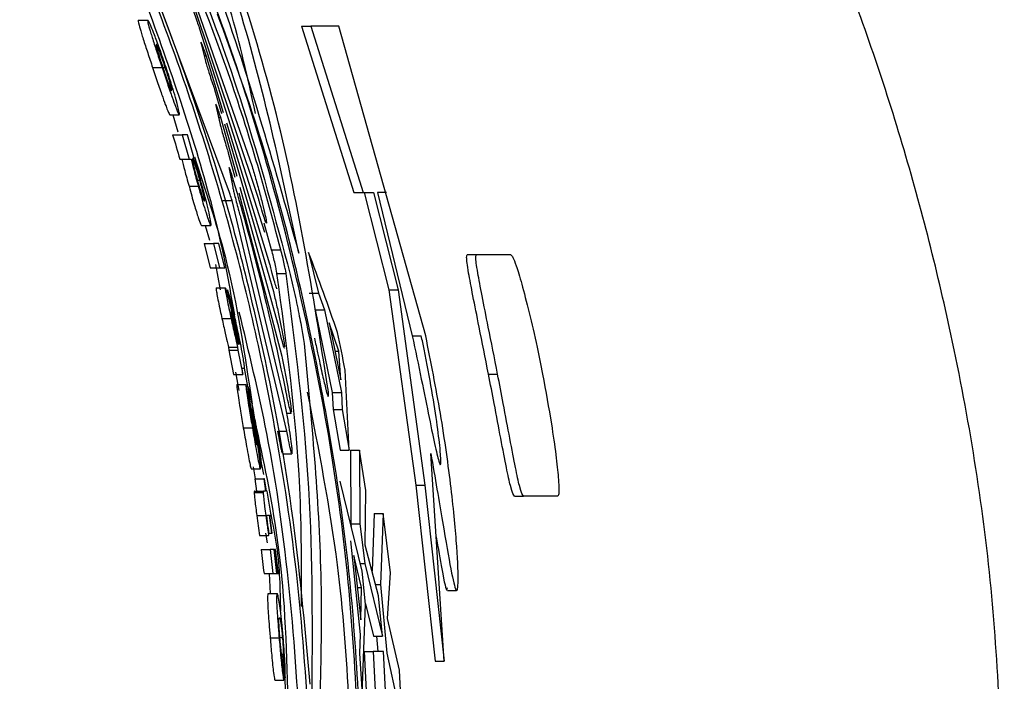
# Paper-space layout '1012-790 Hybird Padfoot' of a CAD drawing. Header units: millimetres. Extents: x 51 to 2966, y 67 to 3970.
# Tile 66 of 115: x 1190 to 1212, y 3313 to 3327. Entities that reach past the tile are written whole.
import ezdxf

# ---------------------------------------------------------------- set-up
doc = ezdxf.new("R2010")
doc.units = ezdxf.units.MM

psp = doc.layouts.new('1012-790 Hybird Padfoot')

# ---------------------------------------------------------------- linework, layer by layer
at = {"color": 7, "linetype": 'Continuous', "lineweight": 25}
for p, q in [((1193.158, 3328.635), (1194.724, 3324.152)), ((1194.221, 3323.569), (1192.422, 3328.38)), ((1194.867, 3323.432), (1193.333, 3328.011)), ((1192.177, 3327.422), (1192.389, 3327.422)), ((1193.541, 3327.254), (1195.001, 3322.682)), ((1195.831, 3327.292), (1197.006, 3323.564)), ((1195.831, 3327.292), (1196.043, 3327.292)), ((1196.043, 3327.292), (1197.213, 3323.564)), ((1196.663, 3327.292), (1196.043, 3327.292)), ((1198.612, 3320.36), (1196.663, 3327.292)), ((1193.583, 3326.898), (1193.674, 3326.537)), ((1194.087, 3325.352), (1193.697, 3326.629)), ((1192.497, 3326.362), (1192.708, 3326.362)), ((1192.73, 3326.366), (1192.779, 3326.366)), ((1193.883, 3325.873), (1194.039, 3325.338)), ((1193.914, 3325.517), (1194.002, 3325.119)), ((1192.884, 3325.305), (1193.094, 3325.305)), ((1192.946, 3325.305), (1193.058, 3324.925)), ((1194.389, 3323.923), (1194.021, 3325.248)), ((1194.107, 3325.103), (1195.2, 3321.353)), ((1195.123, 3321.962), (1194.159, 3325.117)), ((1192.945, 3324.855), (1193.155, 3324.855)), ((1193.276, 3324.855), (1193.155, 3324.855)), ((1193.155, 3324.855), (1193.315, 3324.315)), ((1193.422, 3324.36), (1193.276, 3324.855)), ((1193.106, 3324.315), (1193.315, 3324.315)), ((1193.315, 3324.315), (1193.359, 3324.315)), ((1193.41, 3324.36), (1193.422, 3324.36)), ((1194.192, 3324.455), (1194.335, 3323.91)), ((1194.213, 3324.099), (1194.292, 3323.684)), ((1193.501, 3323.84), (1193.556, 3323.84)), ((1193.312, 3323.705), (1193.519, 3323.705)), ((1195.303, 3320.633), (1194.456, 3323.68)), ((1194.069, 3323.385), (1194.276, 3323.385)), ((1195.503, 3318.223), (1194.276, 3323.385)), ((1194.426, 3323.561), (1195.388, 3319.9)), ((1197.006, 3323.564), (1197.213, 3323.564)), ((1197.213, 3323.564), (1197.442, 3323.564)), ((1197.235, 3323.564), (1197.788, 3321.387)), ((1197.442, 3323.564), (1197.994, 3321.387)), ((1197.734, 3323.564), (1197.533, 3323.564)), ((1197.533, 3323.564), (1198.312, 3320.36)), ((1194.463, 3323.02), (1195.423, 3319.006)), ((1193.595, 3322.829), (1193.802, 3322.829)), ((1193.677, 3322.829), (1193.773, 3322.502)), ((1195.162, 3322.286), (1194.996, 3322.881)), ((1193.654, 3322.424), (1193.788, 3321.883)), ((1193.654, 3322.424), (1193.861, 3322.424)), ((1193.861, 3322.424), (1193.994, 3321.883)), ((1193.982, 3322.424), (1193.861, 3322.424)), ((1194.115, 3321.883), (1193.982, 3322.424)), ((1195.162, 3322.286), (1195.368, 3322.286)), ((1195.991, 3322.224), (1196.209, 3321.314)), ((1199.545, 3322.177), (1199.751, 3322.177)), ((1199.751, 3322.177), (1200.518, 3322.177)), ((1193.788, 3321.883), (1193.994, 3321.883)), ((1193.906, 3321.952), (1194.01, 3321.388)), ((1193.994, 3321.883), (1194.115, 3321.883)), ((1195.282, 3321.754), (1195.488, 3321.754)), ((1193.92, 3321.433), (1194.125, 3321.433)), ((1194.176, 3321.388), (1194.285, 3320.893)), ((1196.003, 3321.314), (1196.209, 3321.314)), ((1196.209, 3321.314), (1196.345, 3320.938)), ((1197.788, 3321.387), (1198.388, 3317.018)), ((1197.788, 3321.387), (1197.994, 3321.387)), ((1197.994, 3321.387), (1198.591, 3317.018)), ((1194.049, 3320.748), (1194.254, 3320.748)), ((1196.14, 3320.938), (1196.52, 3319.089)), ((1196.14, 3320.938), (1196.345, 3320.938)), ((1196.345, 3320.938), (1196.724, 3319.089)), ((1196.67, 3320.013), (1196.448, 3320.651)), ((1196.448, 3320.651), (1196.709, 3319.375)), ((1198.309, 3320.36), (1198.513, 3320.36)), ((1194.197, 3320.108), (1194.202, 3320.037)), ((1194.197, 3320.108), (1194.401, 3320.108)), ((1194.401, 3320.108), (1194.406, 3320.037)), ((1194.416, 3320.172), (1194.421, 3320.172)), ((1194.202, 3320.037), (1194.31, 3319.497)), ((1194.202, 3320.037), (1194.406, 3320.037)), ((1194.406, 3320.037), (1194.514, 3319.497)), ((1196.578, 3320.013), (1196.67, 3320.013)), ((1196.709, 3319.375), (1196.67, 3320.013)), ((1194.516, 3319.637), (1194.544, 3319.632)), ((1194.544, 3319.633), (1194.619, 3319.227)), ((1194.31, 3319.497), (1194.514, 3319.497)), ((1194.353, 3319.543), (1194.429, 3319.132)), ((1194.512, 3319.632), (1194.544, 3319.632)), ((1196.896, 3317.801), (1196.809, 3319.593)), ((1200.018, 3319.503), (1200.222, 3319.503)), ((1194.38, 3319.272), (1194.584, 3319.272)), ((1194.687, 3318.731), (1194.584, 3319.272)), ((1194.592, 3319.227), (1194.629, 3319.227)), ((1194.636, 3319), (1194.652, 3319)), ((1196.52, 3319.089), (1196.538, 3318.712)), ((1196.52, 3319.089), (1196.724, 3319.089)), ((1196.724, 3319.089), (1196.741, 3318.712)), ((1195.494, 3318.629), (1195.599, 3318.629)), ((1196.538, 3318.712), (1196.694, 3317.801)), ((1196.538, 3318.712), (1196.741, 3318.712)), ((1196.741, 3318.712), (1196.896, 3317.801)), ((1194.784, 3318.335), (1194.799, 3318.335)), ((1194.528, 3318.303), (1194.731, 3318.303)), ((1195.3, 3318.223), (1195.503, 3318.223)), ((1195.411, 3317.716), (1195.614, 3317.716)), ((1195.615, 3317.809), (1195.616, 3317.79)), ((1195.616, 3317.79), (1195.617, 3317.718)), ((1196.694, 3317.801), (1196.896, 3317.801)), ((1196.927, 3317.801), (1196.936, 3316.151)), ((1196.927, 3317.801), (1197.13, 3317.801)), ((1197.13, 3317.801), (1197.138, 3316.151)), ((1197.268, 3316.898), (1197.13, 3317.801)), ((1199.026, 3313.076), (1198.726, 3317.724)), ((1194.938, 3317.48), (1194.979, 3317.252)), ((1194.708, 3317.38), (1194.911, 3317.38)), ((1194.746, 3317.425), (1194.796, 3317.155)), ((1194.914, 3317.425), (1194.941, 3317.425)), ((1194.785, 3317.155), (1194.825, 3316.885)), ((1194.785, 3317.155), (1194.988, 3317.155)), ((1194.988, 3317.155), (1195.028, 3316.885)), ((1195.005, 3317.155), (1194.988, 3317.155)), ((1195.045, 3316.885), (1195.005, 3317.155)), ((1197.189, 3315.094), (1196.694, 3317.108)), ((1198.388, 3317.018), (1198.826, 3313.076)), ((1198.388, 3317.018), (1198.591, 3317.018)), ((1198.591, 3317.018), (1199.026, 3313.076)), ((1194.772, 3316.851), (1194.974, 3316.851)), ((1194.787, 3316.885), (1194.989, 3316.885)), ((1195.028, 3316.885), (1194.989, 3316.885)), ((1195.063, 3316.885), (1195.045, 3316.885)), ((1195.152, 3316.345), (1195.063, 3316.885)), ((1197.259, 3315.677), (1197.268, 3316.898)), ((1200.6, 3316.773), (1200.802, 3316.773)), ((1201.569, 3316.773), (1200.802, 3316.773)), ((1194.83, 3316.335), (1195.032, 3316.335)), ((1195.067, 3316.345), (1195.103, 3316.345)), ((1195.103, 3316.345), (1195.156, 3315.939)), ((1195.173, 3315.939), (1195.12, 3316.345)), ((1195.12, 3316.345), (1195.152, 3316.345)), ((1197.461, 3316.381), (1197.413, 3315.094)), ((1197.461, 3316.381), (1197.663, 3316.381)), ((1197.663, 3316.381), (1197.603, 3314.794)), ((1197.825, 3315.056), (1197.663, 3316.381)), ((1196.936, 3316.151), (1196.944, 3316.09)), ((1196.936, 3316.151), (1197.138, 3316.151)), ((1197.138, 3316.151), (1197.247, 3315.261)), ((1194.891, 3315.894), (1195.093, 3315.894)), ((1195.022, 3315.939), (1195.061, 3315.726)), ((1195.093, 3315.894), (1195.104, 3315.942)), ((1195.104, 3315.939), (1195.156, 3315.939)), ((1195.156, 3315.939), (1195.173, 3315.939)), ((1196.928, 3315.768), (1197.147, 3313.674)), ((1197.558, 3314.543), (1197.259, 3315.677)), ((1194.928, 3315.579), (1195.13, 3315.579)), ((1195.13, 3315.579), (1195.192, 3315.039)), ((1195.218, 3315.579), (1195.13, 3315.579)), ((1195.28, 3315.039), (1195.218, 3315.579)), ((1195.218, 3315.579), (1195.23, 3315.579)), ((1195.23, 3315.579), (1195.293, 3315.039)), ((1195.252, 3315.579), (1195.23, 3315.579)), ((1195.315, 3315.039), (1195.252, 3315.579)), ((1197.174, 3314.723), (1197.006, 3315.444)), ((1197.006, 3315.444), (1197.157, 3314.001)), ((1197.148, 3315.261), (1197.247, 3315.261)), ((1197.247, 3315.261), (1197.642, 3313.639)), ((1194.991, 3315.039), (1195.192, 3315.039)), ((1195.104, 3315.039), (1195.131, 3314.589)), ((1195.192, 3315.039), (1195.28, 3315.039)), ((1195.28, 3315.039), (1195.293, 3315.039)), ((1195.293, 3315.039), (1195.315, 3315.039)), ((1197.266, 3314.357), (1197.189, 3315.094)), ((1197.757, 3314.03), (1197.825, 3315.056)), ((1197.492, 3314.794), (1197.603, 3314.794)), ((1197.603, 3314.794), (1197.743, 3313.259)), ((1195.083, 3314.589), (1195.284, 3314.589)), ((1197.082, 3314.723), (1197.174, 3314.723)), ((1197.157, 3314.001), (1197.174, 3314.723)), ((1199.099, 3314.66), (1199.3, 3314.66)), ((1197.192, 3312.338), (1197.266, 3314.357)), ((1197.266, 3314.359), (1197.441, 3313.639)), ((1197.642, 3313.639), (1197.558, 3314.543)), ((1198.023, 3312.875), (1197.757, 3314.03)), ((1195.129, 3313.601), (1195.33, 3313.601)), ((1195.347, 3313.606), (1195.404, 3313.606)), ((1197.147, 3313.674), (1197.13, 3313.249)), ((1197.441, 3313.639), (1197.642, 3313.639)), ((1197.508, 3313.639), (1197.54, 3313.292)), ((1197.13, 3313.249), (1197.192, 3312.338)), ((1197.236, 3313.292), (1197.297, 3311.999)), ((1197.236, 3313.292), (1197.437, 3313.292)), ((1197.437, 3313.292), (1197.596, 3309.91)), ((1197.67, 3313.292), (1197.437, 3313.292)), ((1197.828, 3309.996), (1197.67, 3313.292)), ((1197.743, 3313.259), (1198.014, 3312.002)), ((1195.387, 3313.238), (1195.421, 3313.238)), ((1195.433, 3312.652), (1195.397, 3313.193)), ((1195.42, 3313.215), (1195.471, 3312.382)), ((1198.826, 3313.076), (1199.026, 3313.076)), ((1198.118, 3311.12), (1198.023, 3312.875)), ((1195.232, 3312.652), (1195.433, 3312.652)), ((1195.43, 3312.697), (1195.463, 3312.697))]:
    psp.add_line(p, q, dxfattribs=at)
at = {"color": 8, "linetype": 'Continuous', "lineweight": 25}
for p, q in [((1193.65, 3326.629), (1193.697, 3326.629)), ((1193.974, 3325.248), (1194.021, 3325.248)), ((1194.264, 3323.83), (1194.311, 3323.83))]:
    psp.add_line(p, q, dxfattribs=at)
at = {"color": 7, "linetype": 'Continuous', "lineweight": 25}
for points, knots in [([(1211.568, 3309.027), (1211.51, 3310.925), (1211.395, 3314.742), (1210.529, 3320.015), (1209.304, 3324.808), (1207.798, 3329.141), (1205.915, 3333.373), (1203.231, 3338.222), (1199.539, 3343.551), (1196.102, 3347.047), (1194.368, 3348.81)], [0, 0, 0, 0, 0.127758, 0.256927, 0.358798, 0.460669, 0.565498, 0.670329, 0.833667, 1, 1, 1, 1]), ([(1184.757, 3344.017), (1185.979, 3342.447), (1188.438, 3339.288), (1191.476, 3333.991), (1194.044, 3328.306), (1195.193, 3324.252), (1195.771, 3322.211)], [0, 0, 0, 0, 0.242147, 0.487227, 0.741904, 1, 1, 1, 1]), ([(1185.585, 3340.595), (1185.989, 3340.056), (1187.305, 3338.302), (1189.141, 3335.066), (1191.187, 3330.942), (1192.821, 3326.594), (1193.917, 3323.203), (1194.254, 3321.244), (1194.327, 3320.825)], [0, 0, 0, 0, 0.092782, 0.301915, 0.511045, 0.726247, 0.94145, 1, 1, 1, 1]), ([(1196.032, 3311.044), (1195.959, 3312.242), (1195.814, 3314.649), (1195.223, 3318.667), (1194.227, 3323.047), (1192.832, 3327.251), (1191.323, 3330.855), (1190.288, 3332.846), (1189.767, 3333.848)], [0, 0, 0, 0, 0.1372122, 0.2755381, 0.4690885, 0.6682731, 0.8330948, 1, 1, 1, 1]), ([(1197.191, 3309.027), (1197.123, 3311.101), (1196.987, 3315.274), (1195.853, 3321.55), (1194.048, 3327.826), (1192.186, 3331.831), (1191.248, 3333.848)], [0, 0, 0, 0, 0.2414258, 0.4860236, 0.7411362, 1, 1, 1, 1]), ([(1195.771, 3322.211), (1195.381, 3324.037), (1194.6, 3327.695), (1193.178, 3331.306), (1192.466, 3333.114)], [0, 0, 0, 0, 0.499168, 1, 1, 1, 1]), ([(1196.422, 3319.182), (1196.09, 3321.296), (1195.423, 3325.533), (1193.927, 3329.717), (1193.178, 3331.813)], [0, 0, 0, 0, 0.498959, 1, 1, 1, 1]), ([(1192.279, 3331.16), (1192.666, 3330.294), (1193.452, 3328.534), (1194.612, 3325.35), (1195.24, 3322.994), (1195.577, 3321.73)], [0, 0, 0, 0, 0.310446, 0.630236, 1, 1, 1, 1]), ([(1194.801, 3325.337), (1194.628, 3326.118), (1194.201, 3328.058), (1193.433, 3329.972), (1192.974, 3331.114)], [0, 0, 0, 0, 0.403041, 1, 1, 1, 1]), ([(1195.368, 3322.286), (1195.175, 3323.007), (1194.788, 3324.448), (1193.916, 3327.112), (1193.2, 3328.839), (1192.735, 3329.961)], [0, 0, 0, 0, 0.259592, 0.519261, 1, 1, 1, 1]), ([(1192.422, 3328.38), (1192.899, 3327.104), (1193.854, 3324.551), (1194.911, 3320.502), (1195.662, 3316.489), (1195.899, 3313.878), (1196.018, 3312.564)], [0, 0, 0, 0, 0.269026, 0.538111, 0.767736, 1, 1, 1, 1]), ([(1193.312, 3327.918), (1193.319, 3327.893), (1193.334, 3327.843), (1193.378, 3327.714), (1193.431, 3327.559), (1193.489, 3327.397), (1193.525, 3327.298), (1193.541, 3327.254)], [0, 0, 0, 0, 0.1992181, 0.3981454, 0.6055086, 0.8246047, 1, 1, 1, 1]), ([(1192.177, 3327.422), (1192.174, 3327.407), (1192.17, 3327.384), (1192.242, 3327.14), (1192.33, 3326.865), (1192.422, 3326.587), (1192.478, 3326.418), (1192.497, 3326.362)], [0, 0, 0, 0, 0.348784, 0.537743, 0.726803, 0.91001, 1, 1, 1, 1]), ([(1192.389, 3327.422), (1192.386, 3327.407), (1192.382, 3327.384), (1192.454, 3327.14), (1192.541, 3326.865), (1192.633, 3326.586), (1192.689, 3326.418), (1192.708, 3326.362)], [0, 0, 0, 0, 0.348839, 0.537814, 0.726893, 0.910071, 1, 1, 1, 1]), ([(1192.798, 3326.365), (1192.749, 3326.51), (1192.656, 3326.783), (1192.538, 3327.096), (1192.456, 3327.299), (1192.406, 3327.408), (1192.394, 3327.418), (1192.389, 3327.422)], [0, 0, 0, 0, 0.2403136, 0.4527118, 0.6340093, 0.8533442, 1, 1, 1, 1]), ([(1197.226, 3309.027), (1197.17, 3310.933), (1197.056, 3314.764), (1196.172, 3320.051), (1195.123, 3324.331), (1194.278, 3326.659), (1193.951, 3327.559)], [0, 0, 0, 0, 0.302042, 0.607422, 0.848254, 1, 1, 1, 1]), ([(1193.58, 3326.925), (1193.578, 3326.926), (1193.576, 3326.928), (1193.581, 3326.907), (1193.583, 3326.898)], [0, 0, 0, 0, 0.549386, 1, 1, 1, 1]), ([(1193.697, 3326.629), (1193.679, 3326.679), (1193.643, 3326.78), (1193.601, 3326.888), (1193.588, 3326.915), (1193.581, 3326.928)], [0, 0, 0, 0, 0.337562, 0.67567, 1, 1, 1, 1]), ([(1192.577, 3326.881), (1192.574, 3326.881), (1192.573, 3326.875), (1192.578, 3326.844), (1192.585, 3326.816), (1192.609, 3326.729), (1192.627, 3326.669), (1192.661, 3326.562), (1192.673, 3326.524), (1192.7, 3326.443), (1192.714, 3326.401), (1192.728, 3326.359)], [0, 0, 0, 0, 0.25, 0.25, 0.5, 0.5, 0.75, 0.75, 0.875, 0.875, 1, 1, 1, 1]), ([(1192.779, 3326.366), (1192.761, 3326.419), (1192.725, 3326.525), (1192.671, 3326.672), (1192.622, 3326.802), (1192.589, 3326.872), (1192.581, 3326.878), (1192.577, 3326.881)], [0, 0, 0, 0, 0.158158, 0.317123, 0.518402, 0.762353, 1, 1, 1, 1]), ([(1193.674, 3326.537), (1193.68, 3326.512), (1193.694, 3326.462), (1193.733, 3326.332), (1193.783, 3326.176), (1193.835, 3326.015), (1193.868, 3325.916), (1193.883, 3325.873)], [0, 0, 0, 0, 0.2005866, 0.4008869, 0.6084087, 0.8259692, 1, 1, 1, 1]), ([(1192.497, 3326.362), (1192.537, 3326.241), (1192.619, 3325.999), (1192.725, 3325.692), (1192.811, 3325.457), (1192.866, 3325.323), (1192.879, 3325.31), (1192.884, 3325.305)], [0, 0, 0, 0, 0.19737, 0.396378, 0.577903, 0.831074, 1, 1, 1, 1]), ([(1192.708, 3326.362), (1192.748, 3326.241), (1192.829, 3325.999), (1192.935, 3325.692), (1193.021, 3325.457), (1193.075, 3325.323), (1193.089, 3325.31), (1193.094, 3325.305)], [0, 0, 0, 0, 0.197249, 0.396131, 0.577609, 0.830744, 1, 1, 1, 1]), ([(1192.728, 3326.359), (1192.745, 3326.307), (1192.78, 3326.203), (1192.831, 3326.057), (1192.878, 3325.929), (1192.91, 3325.856), (1192.918, 3325.849), (1192.923, 3325.846)], [0, 0, 0, 0, 0.15468, 0.310126, 0.507243, 0.746191, 1, 1, 1, 1]), ([(1192.923, 3325.846), (1192.925, 3325.853), (1192.929, 3325.865), (1192.894, 3325.996), (1192.855, 3326.128), (1192.814, 3326.26), (1192.789, 3326.336), (1192.779, 3326.366)], [0, 0, 0, 0, 0.393944, 0.581242, 0.768754, 0.909784, 1, 1, 1, 1]), ([(1193.094, 3325.305), (1193.096, 3325.32), (1193.099, 3325.35), (1193.041, 3325.578), (1192.958, 3325.866), (1192.877, 3326.127), (1192.821, 3326.295), (1192.798, 3326.365)], [0, 0, 0, 0, 0.2758639, 0.5537627, 0.7188434, 0.8838912, 1, 1, 1, 1]), ([(1193.912, 3325.544), (1193.91, 3325.545), (1193.908, 3325.547), (1193.912, 3325.526), (1193.914, 3325.517)], [0, 0, 0, 0, 0.544031, 1, 1, 1, 1]), ([(1194.021, 3325.248), (1194.004, 3325.298), (1193.971, 3325.398), (1193.932, 3325.506), (1193.92, 3325.533), (1193.913, 3325.546)], [0, 0, 0, 0, 0.336841, 0.674159, 1, 1, 1, 1]), ([(1194.002, 3325.119), (1194.008, 3325.094), (1194.02, 3325.044), (1194.056, 3324.913), (1194.101, 3324.758), (1194.149, 3324.596), (1194.178, 3324.499), (1194.192, 3324.455)], [0, 0, 0, 0, 0.201883, 0.403511, 0.611199, 0.827363, 1, 1, 1, 1]), ([(1193.15, 3324.315), (1193.17, 3324.236), (1193.199, 3324.118), (1193.26, 3323.892), (1193.294, 3323.769), (1193.312, 3323.705)], [0, 0, 0, 0, 0.495475, 0.73674, 1, 1, 1, 1]), ([(1193.359, 3324.315), (1193.378, 3324.236), (1193.407, 3324.118), (1193.468, 3323.892), (1193.502, 3323.769), (1193.519, 3323.705)], [0, 0, 0, 0, 0.495574, 0.736779, 1, 1, 1, 1]), ([(1193.391, 3324.323), (1193.388, 3324.322), (1193.386, 3324.318), (1193.388, 3324.293), (1193.391, 3324.272), (1193.403, 3324.216), (1193.408, 3324.193), (1193.421, 3324.138), (1193.429, 3324.107), (1193.447, 3324.038), (1193.457, 3324), (1193.479, 3323.917), (1193.491, 3323.874), (1193.503, 3323.83)], [0, 0, 0, 0, 0.25, 0.25, 0.5, 0.5, 0.625, 0.625, 0.75, 0.75, 0.875, 0.875, 1, 1, 1, 1]), ([(1193.556, 3323.84), (1193.542, 3323.889), (1193.513, 3323.988), (1193.471, 3324.126), (1193.432, 3324.244), (1193.404, 3324.313), (1193.396, 3324.32), (1193.391, 3324.323)], [0, 0, 0, 0, 0.151267, 0.303738, 0.491095, 0.725152, 1, 1, 1, 1]), ([(1193.61, 3323.706), (1193.58, 3323.811), (1193.525, 3324.007), (1193.454, 3324.231), (1193.423, 3324.32), (1193.41, 3324.36)], [0, 0, 0, 0, 0.390678, 0.725512, 1, 1, 1, 1]), ([(1193.432, 3324.363), (1193.679, 3323.626), (1194.283, 3321.822), (1194.561, 3319.939), (1194.726, 3318.826)], [0, 0, 0, 0, 0.408564, 1, 1, 1, 1]), ([(1194.211, 3324.126), (1194.21, 3324.127), (1194.207, 3324.129), (1194.211, 3324.109), (1194.213, 3324.099)], [0, 0, 0, 0, 0.539116, 1, 1, 1, 1]), ([(1194.311, 3323.83), (1194.296, 3323.88), (1194.266, 3323.98), (1194.23, 3324.088), (1194.219, 3324.115), (1194.213, 3324.128)], [0, 0, 0, 0, 0.336186, 0.672741, 1, 1, 1, 1]), ([(1194.724, 3324.152), (1194.754, 3324.05), (1194.815, 3323.846), (1194.903, 3323.522), (1194.976, 3323.234), (1195.026, 3323.016), (1195.049, 3322.891), (1195.044, 3322.868), (1195.014, 3322.943), (1194.962, 3323.108), (1194.908, 3323.29), (1194.875, 3323.406), (1194.867, 3323.432)], [0, 0, 0, 0, 0.113671, 0.227359, 0.340132, 0.449537, 0.555016, 0.657747, 0.75974, 0.86309, 0.969355, 1, 1, 1, 1]), ([(1193.503, 3323.83), (1193.516, 3323.786), (1193.541, 3323.696), (1193.579, 3323.571), (1193.615, 3323.458), (1193.645, 3323.379), (1193.653, 3323.373), (1193.658, 3323.369)], [0, 0, 0, 0, 0.1328271, 0.266685, 0.4361808, 0.6553564, 1, 1, 1, 1]), ([(1193.658, 3323.369), (1193.661, 3323.372), (1193.665, 3323.377), (1193.658, 3323.432), (1193.634, 3323.543), (1193.6, 3323.678), (1193.57, 3323.787), (1193.556, 3323.84)], [0, 0, 0, 0, 0.249827, 0.501402, 0.670826, 0.841262, 1, 1, 1, 1]), ([(1193.312, 3323.705), (1193.332, 3323.633), (1193.352, 3323.561), (1193.391, 3323.423), (1193.41, 3323.358), (1193.445, 3323.24), (1193.462, 3323.186), (1193.491, 3323.09), (1193.505, 3323.047), (1193.54, 3322.938), (1193.557, 3322.894), (1193.582, 3322.839), (1193.589, 3322.831), (1193.595, 3322.829)], [0, 0, 0, 0, 0.125, 0.125, 0.25, 0.25, 0.375, 0.375, 0.5, 0.5, 0.75, 0.75, 1, 1, 1, 1]), ([(1193.519, 3323.705), (1193.544, 3323.619), (1193.592, 3323.446), (1193.665, 3323.198), (1193.728, 3322.993), (1193.78, 3322.85), (1193.793, 3322.837), (1193.802, 3322.829)], [0, 0, 0, 0, 0.148324, 0.297406, 0.5009, 0.701593, 1, 1, 1, 1]), ([(1193.802, 3322.829), (1193.806, 3322.843), (1193.813, 3322.864), (1193.765, 3323.1), (1193.712, 3323.325), (1193.655, 3323.543), (1193.622, 3323.663), (1193.61, 3323.706)], [0, 0, 0, 0, 0.406073, 0.59581, 0.785937, 0.922005, 1, 1, 1, 1]), ([(1194.292, 3323.684), (1194.298, 3323.658), (1194.308, 3323.608), (1194.34, 3323.477), (1194.381, 3323.321), (1194.424, 3323.16), (1194.451, 3323.063), (1194.463, 3323.02)], [0, 0, 0, 0, 0.203081, 0.405966, 0.613838, 0.828724, 1, 1, 1, 1]), ([(1194.276, 3323.385), (1194.262, 3323.434), (1194.241, 3323.504), (1194.225, 3323.554), (1194.221, 3323.569)], [0, 0, 0, 0, 0.703798, 1, 1, 1, 1]), ([(1195.282, 3321.754), (1195.277, 3321.78), (1195.268, 3321.831), (1195.24, 3321.964), (1195.204, 3322.121), (1195.176, 3322.231), (1195.162, 3322.286)], [0, 0, 0, 0, 0.247986, 0.495792, 0.748182, 1, 1, 1, 1]), ([(1195.488, 3321.754), (1195.483, 3321.78), (1195.474, 3321.831), (1195.446, 3321.964), (1195.41, 3322.121), (1195.382, 3322.231), (1195.368, 3322.286)], [0, 0, 0, 0, 0.248015, 0.495874, 0.74827, 1, 1, 1, 1]), ([(1200.018, 3319.503), (1199.946, 3319.864), (1199.818, 3320.509), (1199.663, 3321.282), (1199.551, 3321.868), (1199.518, 3322.142), (1199.537, 3322.166), (1199.545, 3322.177)], [0, 0, 0, 0, 0.220916, 0.394402, 0.5675, 0.806962, 1, 1, 1, 1]), ([(1200.222, 3319.503), (1200.15, 3319.864), (1200.023, 3320.509), (1199.868, 3321.282), (1199.757, 3321.869), (1199.724, 3322.142), (1199.743, 3322.166), (1199.751, 3322.177)], [0, 0, 0, 0, 0.22093, 0.394403, 0.567488, 0.807017, 1, 1, 1, 1]), ([(1200.518, 3322.177), (1200.546, 3322.146), (1200.589, 3322.1), (1200.757, 3321.551), (1200.924, 3320.911), (1201.091, 3320.187), (1201.188, 3319.706), (1201.228, 3319.503)], [0, 0, 0, 0, 0.349653, 0.526416, 0.70341, 0.874795, 1, 1, 1, 1]), ([(1195.281, 3321.419), (1195.281, 3321.417), (1195.28, 3321.403), (1195.255, 3321.475), (1195.209, 3321.634), (1195.16, 3321.818), (1195.13, 3321.935), (1195.123, 3321.962)], [0, 0, 0, 0, 0.067176, 0.345685, 0.627239, 0.915185, 1, 1, 1, 1]), ([(1195.833, 3314.305), (1195.833, 3315.19), (1195.835, 3317.674), (1195.498, 3320.156), (1195.282, 3321.754)], [0, 0, 0, 0, 0.356108, 1, 1, 1, 1]), ([(1196.067, 3312.166), (1196.078, 3313.764), (1196.102, 3316.962), (1195.692, 3320.156), (1195.488, 3321.754)], [0, 0, 0, 0, 0.4997163, 1, 1, 1, 1]), ([(1195.577, 3321.73), (1195.617, 3321.558), (1195.698, 3321.213), (1195.797, 3320.734), (1195.862, 3320.377), (1195.881, 3320.243), (1195.889, 3320.186)], [0, 0, 0, 0, 0.269195, 0.538553, 0.803245, 1, 1, 1, 1]), ([(1193.92, 3321.433), (1193.918, 3321.426), (1193.915, 3321.414), (1193.935, 3321.295), (1193.967, 3321.13), (1194.008, 3320.937), (1194.036, 3320.806), (1194.049, 3320.748)], [0, 0, 0, 0, 0.258274, 0.454442, 0.650962, 0.845454, 1, 1, 1, 1]), ([(1194.125, 3321.433), (1194.123, 3321.426), (1194.12, 3321.414), (1194.14, 3321.295), (1194.172, 3321.13), (1194.213, 3320.937), (1194.241, 3320.806), (1194.254, 3320.748)], [0, 0, 0, 0, 0.25835, 0.454547, 0.651092, 0.845593, 1, 1, 1, 1]), ([(1194.32, 3320.692), (1194.295, 3320.802), (1194.253, 3320.986), (1194.195, 3321.218), (1194.158, 3321.355), (1194.134, 3321.424), (1194.128, 3321.43), (1194.125, 3321.433)], [0, 0, 0, 0, 0.286191, 0.475836, 0.666535, 0.845712, 1, 1, 1, 1]), ([(1194.399, 3320.497), (1194.371, 3320.627), (1194.326, 3320.832), (1194.265, 3321.087), (1194.217, 3321.264), (1194.191, 3321.346), (1194.178, 3321.381), (1194.176, 3321.388)], [0, 0, 0, 0, 0.308022, 0.48607, 0.664507, 0.933488, 1, 1, 1, 1]), ([(1195.2, 3321.353), (1195.224, 3321.252), (1195.273, 3321.051), (1195.342, 3320.731), (1195.399, 3320.447), (1195.438, 3320.221), (1195.447, 3320.148), (1195.451, 3320.112)], [0, 0, 0, 0, 0.20336, 0.406747, 0.608792, 0.806672, 1, 1, 1, 1]), ([(1194.049, 3320.748), (1194.074, 3320.634), (1194.122, 3320.42), (1194.17, 3320.217), (1194.192, 3320.13), (1194.197, 3320.108)], [0, 0, 0, 0, 0.464028, 0.86709, 1, 1, 1, 1]), ([(1194.251, 3320.893), (1194.25, 3320.889), (1194.249, 3320.882), (1194.259, 3320.819), (1194.274, 3320.739), (1194.291, 3320.657), (1194.301, 3320.609), (1194.305, 3320.595)], [0, 0, 0, 0, 0.266596, 0.485755, 0.704703, 0.911001, 1, 1, 1, 1]), ([(1194.275, 3320.816), (1194.269, 3320.838), (1194.258, 3320.881), (1194.253, 3320.891), (1194.251, 3320.892), (1194.251, 3320.893)], [0, 0, 0, 0, 0.4813066, 0.9268262, 1, 1, 1, 1]), ([(1194.254, 3320.748), (1194.267, 3320.687), (1194.281, 3320.625), (1194.307, 3320.507), (1194.321, 3320.448), (1194.346, 3320.337), (1194.358, 3320.287), (1194.381, 3320.192), (1194.391, 3320.149), (1194.401, 3320.108)], [0, 0, 0, 0, 0.25, 0.25, 0.5, 0.5, 0.75, 0.75, 1, 1, 1, 1]), ([(1194.35, 3320.491), (1194.338, 3320.547), (1194.319, 3320.632), (1194.293, 3320.743), (1194.281, 3320.791), (1194.275, 3320.816)], [0, 0, 0, 0, 0.491518, 0.742028, 1, 1, 1, 1]), ([(1194.285, 3320.893), (1194.292, 3320.871), (1194.303, 3320.84), (1194.327, 3320.745), (1194.35, 3320.643), (1194.366, 3320.57), (1194.375, 3320.53)], [0, 0, 0, 0, 0.389393, 0.580625, 0.772281, 1, 1, 1, 1]), ([(1195.832, 3311.044), (1195.757, 3312.241), (1195.606, 3314.644), (1195.148, 3317.974), (1194.655, 3319.993), (1194.436, 3320.89)], [0, 0, 0, 0, 0.35549, 0.713876, 1, 1, 1, 1]), ([(1194.305, 3320.595), (1194.315, 3320.547), (1194.336, 3320.45), (1194.365, 3320.33), (1194.389, 3320.232), (1194.408, 3320.171), (1194.413, 3320.172), (1194.416, 3320.172)], [0, 0, 0, 0, 0.16902, 0.3380281, 0.4946592, 0.6524698, 1, 1, 1, 1]), ([(1194.437, 3320.172), (1194.418, 3320.256), (1194.39, 3320.382), (1194.35, 3320.558), (1194.33, 3320.648), (1194.32, 3320.692)], [0, 0, 0, 0, 0.495879, 0.747805, 1, 1, 1, 1]), ([(1194.375, 3320.53), (1194.386, 3320.477), (1194.404, 3320.392), (1194.426, 3320.284), (1194.438, 3320.216), (1194.444, 3320.167), (1194.44, 3320.17), (1194.437, 3320.172)], [0, 0, 0, 0, 0.25045, 0.396693, 0.543778, 0.645971, 1, 1, 1, 1]), ([(1195.447, 3320.09), (1195.447, 3320.087), (1195.446, 3320.073), (1195.423, 3320.144), (1195.381, 3320.302), (1195.337, 3320.487), (1195.309, 3320.606), (1195.303, 3320.633)], [0, 0, 0, 0, 0.061355, 0.342028, 0.625255, 0.913685, 1, 1, 1, 1]), ([(1194.421, 3320.172), (1194.409, 3320.224), (1194.392, 3320.303), (1194.368, 3320.41), (1194.356, 3320.464), (1194.35, 3320.491)], [0, 0, 0, 0, 0.499126, 0.749568, 1, 1, 1, 1]), ([(1194.544, 3319.632), (1194.548, 3319.633), (1194.555, 3319.635), (1194.551, 3319.706), (1194.531, 3319.831), (1194.498, 3320.018), (1194.452, 3320.249), (1194.416, 3320.42), (1194.399, 3320.497)], [0, 0, 0, 0, 0.28295, 0.41146, 0.541158, 0.66, 0.84588, 1, 1, 1, 1]), ([(1196.12, 3320.307), (1196.144, 3320.196), (1196.205, 3319.913), (1196.293, 3319.511), (1196.37, 3319.176), (1196.419, 3318.995), (1196.427, 3319.001), (1196.43, 3319.004)], [0, 0, 0, 0, 0.156113, 0.395472, 0.632731, 0.865853, 1, 1, 1, 1]), ([(1198.312, 3320.36), (1198.381, 3320.031), (1198.518, 3319.371), (1198.695, 3318.495), (1198.832, 3317.838), (1198.921, 3317.476), (1198.96, 3317.444), (1198.947, 3317.737), (1198.879, 3318.317), (1198.755, 3319.119), (1198.621, 3319.842), (1198.534, 3320.26), (1198.513, 3320.36)], [0, 0, 0, 0, 0.110326, 0.220695, 0.329933, 0.43752, 0.543768, 0.64913, 0.754135, 0.859506, 0.966164, 1, 1, 1, 1]), ([(1198.726, 3317.724), (1198.819, 3317.186), (1199.006, 3316.109), (1199.184, 3315.046), (1199.3, 3314.567), (1199.35, 3314.747), (1199.324, 3315.553), (1199.199, 3316.889), (1198.967, 3318.564), (1198.728, 3319.773), (1198.612, 3320.36)], [0, 0, 0, 0, 0.1272, 0.254433, 0.380919, 0.506843, 0.632309, 0.757315, 0.8822, 1, 1, 1, 1]), ([(1195.889, 3320.186), (1196.054, 3318.46), (1196.386, 3315.007), (1196.219, 3311.552), (1196.135, 3309.823)], [0, 0, 0, 0, 0.49967, 1, 1, 1, 1]), ([(1195.388, 3319.9), (1195.409, 3319.8), (1195.451, 3319.6), (1195.511, 3319.281), (1195.56, 3318.998), (1195.593, 3318.772), (1195.6, 3318.698), (1195.603, 3318.661)], [0, 0, 0, 0, 0.202715, 0.405457, 0.607006, 0.805248, 1, 1, 1, 1]), ([(1194.514, 3319.497), (1194.511, 3319.525), (1194.508, 3319.552), (1194.505, 3319.592), (1194.504, 3319.608), (1194.506, 3319.634), (1194.511, 3319.635), (1194.516, 3319.637)], [0, 0, 0, 0, 0.25, 0.25, 0.5, 0.5, 1, 1, 1, 1]), ([(1200.6, 3316.773), (1200.576, 3316.801), (1200.54, 3316.844), (1200.424, 3317.374), (1200.299, 3318.028), (1200.158, 3318.781), (1200.061, 3319.282), (1200.018, 3319.503)], [0, 0, 0, 0, 0.336263, 0.514679, 0.693904, 0.865357, 1, 1, 1, 1]), ([(1200.802, 3316.773), (1200.778, 3316.801), (1200.742, 3316.844), (1200.627, 3317.374), (1200.502, 3318.028), (1200.361, 3318.781), (1200.264, 3319.282), (1200.222, 3319.503)], [0, 0, 0, 0, 0.33628, 0.514693, 0.69392, 0.865371, 1, 1, 1, 1]), ([(1201.228, 3319.503), (1201.299, 3319.12), (1201.42, 3318.462), (1201.532, 3317.667), (1201.592, 3317.107), (1201.601, 3316.808), (1201.579, 3316.785), (1201.569, 3316.773)], [0, 0, 0, 0, 0.232483, 0.399391, 0.566239, 0.783164, 1, 1, 1, 1]), ([(1194.38, 3319.272), (1194.383, 3319.23), (1194.388, 3319.162), (1194.423, 3318.925), (1194.469, 3318.645), (1194.507, 3318.428), (1194.528, 3318.303)], [0, 0, 0, 0, 0.321268, 0.524076, 0.727245, 1, 1, 1, 1]), ([(1194.584, 3319.272), (1194.587, 3319.23), (1194.591, 3319.162), (1194.627, 3318.925), (1194.672, 3318.645), (1194.71, 3318.428), (1194.731, 3318.303)], [0, 0, 0, 0, 0.321287, 0.524102, 0.727275, 1, 1, 1, 1]), ([(1194.629, 3319.227), (1194.628, 3319.224), (1194.624, 3319.219), (1194.63, 3319.154), (1194.645, 3319.05), (1194.652, 3319)], [0, 0, 0, 0, 0.251788, 0.642101, 1, 1, 1, 1]), ([(1194.815, 3318.348), (1194.792, 3318.478), (1194.754, 3318.689), (1194.701, 3318.956), (1194.664, 3319.122), (1194.639, 3319.214), (1194.632, 3319.223), (1194.629, 3319.227)], [0, 0, 0, 0, 0.295819, 0.48132, 0.667759, 0.8417, 1, 1, 1, 1]), ([(1194.652, 3319), (1194.667, 3318.912), (1194.697, 3318.729), (1194.748, 3318.419), (1194.782, 3318.208), (1194.799, 3318.102)], [0, 0, 0, 0, 0.318231, 0.6581843, 1, 1, 1, 1]), ([(1195.423, 3319.006), (1195.443, 3318.906), (1195.482, 3318.707), (1195.536, 3318.389), (1195.579, 3318.106), (1195.605, 3317.91), (1195.612, 3317.836), (1195.615, 3317.809)], [0, 0, 0, 0, 0.219482, 0.438995, 0.657313, 0.872541, 1, 1, 1, 1]), ([(1195.599, 3318.637), (1195.599, 3318.634), (1195.597, 3318.619), (1195.577, 3318.69), (1195.539, 3318.847), (1195.5, 3319.033), (1195.476, 3319.152), (1195.47, 3319.18)], [0, 0, 0, 0, 0.055761, 0.338516, 0.623375, 0.91226, 1, 1, 1, 1]), ([(1196.991, 3309.027), (1196.945, 3311.104), (1196.87, 3314.492), (1196.219, 3317.813), (1195.967, 3319.099)], [0, 0, 0, 0, 0.613, 1, 1, 1, 1]), ([(1196.438, 3318.998), (1196.437, 3319.035), (1196.436, 3319.078), (1196.424, 3319.17), (1196.422, 3319.182)], [0, 0, 0, 0, 0.869566, 1, 1, 1, 1]), ([(1194.749, 3318.302), (1194.739, 3318.361), (1194.722, 3318.46), (1194.703, 3318.582), (1194.691, 3318.669), (1194.687, 3318.712), (1194.687, 3318.727), (1194.687, 3318.731)], [0, 0, 0, 0, 0.272019, 0.453586, 0.635365, 0.899815, 1, 1, 1, 1]), ([(1194.734, 3318.645), (1194.732, 3318.657), (1194.728, 3318.683), (1194.723, 3318.715), (1194.722, 3318.728), (1194.723, 3318.73), (1194.723, 3318.731)], [0, 0, 0, 0, 0.252094, 0.57588, 0.836538, 1, 1, 1, 1]), ([(1194.723, 3318.731), (1194.724, 3318.729), (1194.726, 3318.726), (1194.734, 3318.689), (1194.747, 3318.626), (1194.77, 3318.504), (1194.788, 3318.402), (1194.799, 3318.335)], [0, 0, 0, 0, 0.113787, 0.228978, 0.376908, 0.590516, 1, 1, 1, 1]), ([(1194.814, 3318.152), (1194.8, 3318.235), (1194.78, 3318.36), (1194.753, 3318.527), (1194.74, 3318.606), (1194.734, 3318.645)], [0, 0, 0, 0, 0.498443, 0.748367, 1, 1, 1, 1]), ([(1194.799, 3318.335), (1194.808, 3318.288), (1194.815, 3318.241), (1194.83, 3318.15), (1194.837, 3318.105), (1194.848, 3318.028), (1194.852, 3317.996), (1194.857, 3317.947), (1194.858, 3317.933), (1194.858, 3317.921)], [0, 0, 0, 0, 0.25, 0.25, 0.5, 0.5, 0.75, 0.75, 1, 1, 1, 1]), ([(1194.941, 3317.425), (1194.94, 3317.464), (1194.937, 3317.524), (1194.914, 3317.718), (1194.878, 3317.97), (1194.842, 3318.189), (1194.818, 3318.33), (1194.815, 3318.348)], [0, 0, 0, 0, 0.304896, 0.483448, 0.662268, 0.958231, 1, 1, 1, 1]), ([(1194.528, 3318.303), (1194.553, 3318.159), (1194.593, 3317.925), (1194.645, 3317.642), (1194.68, 3317.467), (1194.7, 3317.389), (1194.706, 3317.383), (1194.708, 3317.38)], [0, 0, 0, 0, 0.3040676, 0.4978553, 0.6916189, 0.8884836, 1, 1, 1, 1]), ([(1194.731, 3318.303), (1194.756, 3318.159), (1194.796, 3317.925), (1194.847, 3317.642), (1194.882, 3317.467), (1194.903, 3317.389), (1194.909, 3317.383), (1194.911, 3317.38)], [0, 0, 0, 0, 0.304095, 0.497863, 0.691618, 0.888478, 1, 1, 1, 1]), ([(1194.822, 3317.921), (1194.82, 3317.925), (1194.817, 3317.932), (1194.804, 3317.991), (1194.788, 3318.076), (1194.769, 3318.183), (1194.755, 3318.264), (1194.749, 3318.302)], [0, 0, 0, 0, 0.20178, 0.380139, 0.539142, 0.783349, 1, 1, 1, 1]), ([(1194.799, 3318.102), (1194.801, 3318.089), (1194.805, 3318.065), (1194.81, 3318.03), (1194.815, 3317.996), (1194.818, 3317.977), (1194.819, 3317.967)], [0, 0, 0, 0, 0.249214, 0.499025, 0.746441, 1, 1, 1, 1]), ([(1194.904, 3317.537), (1194.894, 3317.611), (1194.877, 3317.738), (1194.845, 3317.956), (1194.824, 3318.087), (1194.814, 3318.152)], [0, 0, 0, 0, 0.411277, 0.703743, 1, 1, 1, 1]), ([(1194.826, 3318.283), (1195.007, 3317.417), (1195.444, 3315.336), (1195.499, 3313.208), (1195.531, 3311.964)], [0, 0, 0, 0, 0.415544, 1, 1, 1, 1]), ([(1195.411, 3317.724), (1195.408, 3317.727), (1195.401, 3317.733), (1195.371, 3317.86), (1195.335, 3318.037), (1195.309, 3318.174), (1195.3, 3318.223)], [0, 0, 0, 0, 0.232522, 0.53096, 0.832398, 1, 1, 1, 1]), ([(1195.614, 3317.724), (1195.611, 3317.727), (1195.604, 3317.733), (1195.574, 3317.86), (1195.538, 3318.037), (1195.512, 3318.174), (1195.503, 3318.223)], [0, 0, 0, 0, 0.232591, 0.531063, 0.832526, 1, 1, 1, 1]), ([(1194.819, 3317.967), (1194.821, 3317.955), (1194.823, 3317.931), (1194.823, 3317.922), (1194.822, 3317.921), (1194.822, 3317.921)], [0, 0, 0, 0, 0.431722, 0.825834, 1, 1, 1, 1]), ([(1194.911, 3317.38), (1194.912, 3317.382), (1194.915, 3317.384), (1194.915, 3317.411), (1194.912, 3317.457), (1194.907, 3317.51), (1194.904, 3317.537)], [0, 0, 0, 0, 0.251068, 0.499537, 0.744526, 1, 1, 1, 1]), ([(1194.787, 3316.885), (1194.783, 3316.884), (1194.78, 3316.884), (1194.775, 3316.876), (1194.772, 3316.87), (1194.772, 3316.851)], [0, 0, 0, 0, 0.5, 0.5, 1, 1, 1, 1]), ([(1194.772, 3316.851), (1194.772, 3316.836), (1194.773, 3316.817), (1194.778, 3316.757), (1194.782, 3316.718), (1194.793, 3316.622), (1194.8, 3316.567), (1194.814, 3316.452), (1194.822, 3316.394), (1194.83, 3316.335)], [0, 0, 0, 0, 0.25, 0.25, 0.5, 0.5, 0.75, 0.75, 1, 1, 1, 1]), ([(1194.989, 3316.885), (1194.987, 3316.885), (1194.984, 3316.884), (1194.978, 3316.881), (1194.975, 3316.863), (1194.974, 3316.851)], [0, 0, 0, 0, 0.250235, 0.500535, 1, 1, 1, 1]), ([(1194.974, 3316.851), (1194.975, 3316.829), (1194.976, 3316.792), (1194.989, 3316.671), (1195.007, 3316.521), (1195.023, 3316.404), (1195.032, 3316.335)], [0, 0, 0, 0, 0.30184, 0.505466, 0.708876, 1, 1, 1, 1]), ([(1194.83, 3316.335), (1194.84, 3316.259), (1194.851, 3316.183), (1194.871, 3316.034), (1194.881, 3315.963), (1194.891, 3315.894)], [0, 0, 0, 0, 0.5, 0.5, 1, 1, 1, 1]), ([(1195.032, 3316.335), (1195.042, 3316.261), (1195.057, 3316.148), (1195.078, 3316.001), (1195.088, 3315.93), (1195.093, 3315.894)], [0, 0, 0, 0, 0.48805, 0.741868, 1, 1, 1, 1]), ([(1195.055, 3316.326), (1195.056, 3316.331), (1195.057, 3316.341), (1195.061, 3316.342), (1195.063, 3316.343), (1195.065, 3316.344)], [0, 0, 0, 0, 0.286599, 0.570974, 1, 1, 1, 1]), ([(1195.072, 3316.179), (1195.069, 3316.203), (1195.064, 3316.24), (1195.059, 3316.286), (1195.056, 3316.311), (1195.056, 3316.322), (1195.055, 3316.326)], [0, 0, 0, 0, 0.370096, 0.59234, 0.814822, 1, 1, 1, 1]), ([(1195.141, 3316.367), (1195.19, 3316.128), (1195.335, 3315.414), (1195.35, 3314.684), (1195.36, 3314.199)], [0, 0, 0, 0, 0.334673, 1, 1, 1, 1]), ([(1195.104, 3315.942), (1195.099, 3315.98), (1195.091, 3316.037), (1195.08, 3316.117), (1195.074, 3316.158), (1195.072, 3316.179)], [0, 0, 0, 0, 0.49475, 0.74527, 1, 1, 1, 1]), ([(1198.846, 3315.864), (1198.891, 3315.606), (1199, 3314.972), (1199.078, 3314.607), (1199.096, 3314.699), (1199.099, 3314.716)], [0, 0, 0, 0, 0.359024, 0.882438, 1, 1, 1, 1]), ([(1195.083, 3314.589), (1195.077, 3314.573), (1195.068, 3314.548), (1195.073, 3314.366), (1195.085, 3314.162), (1195.104, 3313.901), (1195.121, 3313.706), (1195.129, 3313.601)], [0, 0, 0, 0, 0.332231, 0.533236, 0.681266, 0.829846, 1, 1, 1, 1]), ([(1195.284, 3314.589), (1195.278, 3314.573), (1195.269, 3314.548), (1195.274, 3314.366), (1195.286, 3314.162), (1195.305, 3313.901), (1195.321, 3313.706), (1195.33, 3313.601)], [0, 0, 0, 0, 0.332242, 0.533248, 0.681277, 0.829857, 1, 1, 1, 1]), ([(1195.421, 3313.604), (1195.411, 3313.715), (1195.391, 3313.938), (1195.359, 3314.216), (1195.328, 3314.435), (1195.302, 3314.569), (1195.29, 3314.582), (1195.284, 3314.589)], [0, 0, 0, 0, 0.179585, 0.36104, 0.517394, 0.74237, 1, 1, 1, 1]), ([(1195.348, 3313.592), (1195.345, 3313.636), (1195.337, 3313.726), (1195.329, 3313.848), (1195.324, 3313.955), (1195.326, 3314.04), (1195.333, 3314.045), (1195.338, 3314.048)], [0, 0, 0, 0, 0.12406, 0.2494, 0.39208, 0.597448, 1, 1, 1, 1]), ([(1195.338, 3314.048), (1195.344, 3314.045), (1195.352, 3314.041), (1195.372, 3313.913), (1195.385, 3313.804), (1195.396, 3313.696), (1195.402, 3313.628), (1195.404, 3313.606)], [0, 0, 0, 0, 0.496862, 0.661414, 0.796516, 0.932418, 1, 1, 1, 1]), ([(1195.129, 3313.601), (1195.141, 3313.467), (1195.16, 3313.244), (1195.185, 3312.977), (1195.208, 3312.778), (1195.223, 3312.692), (1195.231, 3312.658), (1195.232, 3312.652)], [0, 0, 0, 0, 0.276039, 0.459596, 0.642763, 0.938176, 1, 1, 1, 1]), ([(1195.33, 3313.601), (1195.341, 3313.467), (1195.36, 3313.244), (1195.386, 3312.977), (1195.409, 3312.778), (1195.423, 3312.692), (1195.431, 3312.658), (1195.433, 3312.652)], [0, 0, 0, 0, 0.276044, 0.459592, 0.64276, 0.938176, 1, 1, 1, 1]), ([(1195.397, 3313.193), (1195.395, 3313.203), (1195.389, 3313.225), (1195.379, 3313.28), (1195.369, 3313.37), (1195.358, 3313.474), (1195.352, 3313.552), (1195.348, 3313.592)], [0, 0, 0, 0, 0.2526, 0.507003, 0.668108, 0.82977, 1, 1, 1, 1]), ([(1195.404, 3313.606), (1195.408, 3313.558), (1195.411, 3313.511), (1195.417, 3313.422), (1195.42, 3313.381), (1195.422, 3313.316), (1195.423, 3313.292), (1195.422, 3313.257), (1195.422, 3313.246), (1195.421, 3313.238)], [0, 0, 0, 0, 0.25, 0.25, 0.5, 0.5, 0.75, 0.75, 1, 1, 1, 1]), ([(1195.463, 3312.697), (1195.465, 3312.725), (1195.466, 3312.758), (1195.466, 3312.854), (1195.465, 3312.918), (1195.458, 3313.081), (1195.452, 3313.18), (1195.442, 3313.336), (1195.438, 3313.389), (1195.43, 3313.495), (1195.426, 3313.549), (1195.421, 3313.604)], [0, 0, 0, 0, 0.25, 0.25, 0.5, 0.5, 0.75, 0.75, 0.875, 0.875, 1, 1, 1, 1])]:
    psp.add_open_spline(points, degree=3, knots=knots, dxfattribs=at)
for points in [[(1192.945, 3324.855), (1193, 3324.675), (1193.053, 3324.495), (1193.106, 3324.315)], [(1195.47, 3319.18), (1195.152, 3320.744), (1194.765, 3322.294), (1194.311, 3323.83)], [(1196.637, 3320.433), (1196.432, 3321.03), (1196.217, 3321.627), (1195.991, 3322.224)], [(1196.809, 3319.593), (1196.754, 3319.873), (1196.696, 3320.153), (1196.637, 3320.433)], [(1194.858, 3317.921), (1194.887, 3317.756), (1194.914, 3317.591), (1194.941, 3317.425)], [(1194.928, 3315.579), (1194.95, 3315.399), (1194.971, 3315.219), (1194.991, 3315.039)], [(1195.421, 3313.238), (1195.436, 3313.058), (1195.45, 3312.878), (1195.463, 3312.697)]]:
    psp.add_open_spline(points, degree=3, dxfattribs=at)

doc.saveas('drawing.dxf')
